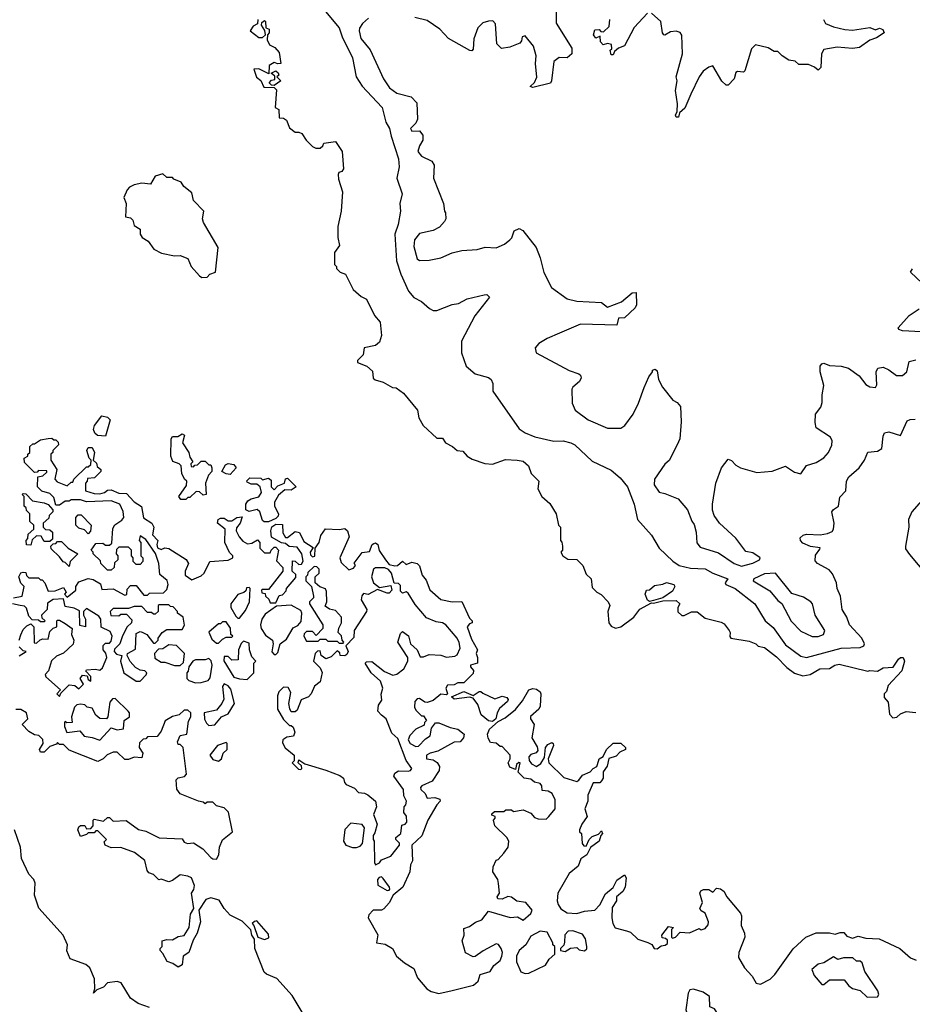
# Model space of a CAD drawing. Extents: x 2494106 to 2685573, y 758056 to 915185.
# Tile 245 of 256: x 2578137 to 2582797, y 856894 to 862034. Entities that reach past the tile are written whole.
import ezdxf

# ---------------------------------------------------------------- set-up
doc = ezdxf.new("R2010")
doc.units = 0

msp = doc.modelspace()

# ---------------------------------------------------------------- linework, layer by layer
at = {"layer": '0CON05XD'}
for points in [[(2579725, 862086.7), (2579805, 861992), (2579821.1, 861945), (2579874.4, 861835), (2579893.3, 861735), (2579925, 861687.5), (2579975, 861632.9), (2580028.9, 861575), (2580048.3, 861498.3), (2580068, 861465), (2580075.6, 861425), (2580115, 861307.5), (2580117.8, 861265), (2580106.1, 861206.1), (2580134.3, 861125), (2580122, 861075), (2580124.2, 861035), (2580112.5, 860965), (2580095.6, 860915), (2580104.2, 860775.8), (2580126.9, 860705), (2580167.2, 860617.2), (2580195, 860584), (2580235, 860563.3), (2580275.9, 860525.9), (2580296.1, 860516.1), (2580315, 860516.2), (2580395, 860546.2), (2580427.7, 860552.3), (2580473.8, 860576.2), (2580561.7, 860598.3), (2580575, 860598.8), (2580590, 860585), (2580512.7, 860487.3), (2580443.6, 860356.4)], [(2580937, 862083), (2580938, 862015), (2581018.8, 861885), (2581018.8, 861855), (2580995.8, 861834.2), (2580953.2, 861836.8), (2580925, 861816), (2580913.8, 861715), (2580907.7, 861702.3), (2580815, 861680), (2580802.5, 861685), (2580824.1, 861705.9), (2580835.9, 861734.1), (2580830, 861805), (2580833.1, 861845), (2580818.6, 861895), (2580775, 861950), (2580760, 861945), (2580757, 861923), (2580748.3, 861911.7), (2580695, 861890), (2580653, 861883), (2580628.3, 861908.3), (2580621.7, 862011.7), (2580607.5, 862027.5), (2580585, 862026.7), (2580555, 862016.7), (2580529.3, 861990.7), (2580507, 861933), (2580505, 861880), (2580498, 861872), (2580487.7, 861872.3), (2580376.2, 861936.2), (2580330.8, 861985), (2580265, 862028.8), (2580200, 862045)], [(2579380, 862035), (2579378.3, 862011.7), (2579355, 862000), (2579340, 861975), (2579385, 861940), (2579405, 861940), (2579420, 861955), (2579417.5, 861977.5), (2579400, 862005), (2579401.7, 862018.3), (2579415, 862030), (2579420, 862025), (2579421.7, 861991.7), (2579440, 861985), (2579440, 861965), (2579430, 861955), (2579428.3, 861928.3), (2579441.7, 861901.7), (2579469.3, 861889.3), (2579491.7, 861861.7), (2579500, 861805), (2579485, 861802.5), (2579465, 861810), (2579440, 861795), (2579438.3, 861751.7), (2579385, 861777.5), (2579360, 861775), (2579373, 861733), (2579396.4, 861716.4), (2579411.7, 861681.7), (2579465, 861680), (2579477, 861667), (2579470, 861575), (2579490, 861565), (2579491.7, 861521.7), (2579515, 861520), (2579529.3, 861509.3), (2579545, 861470), (2579575, 861447.5), (2579595, 861447.5), (2579609.3, 861439.3), (2579632.5, 861405), (2579665, 861372.5), (2579683, 861363), (2579705, 861362.5), (2579720, 861375), (2579725, 861390), (2579785, 861397.5), (2579820, 861345), (2579826.7, 861255), (2579819.3, 861240.7), (2579803.3, 861236.7), (2579800, 861225), (2579800.7, 861200.7), (2579822.5, 861135), (2579815.9, 861034.1), (2579797.5, 860955), (2579797, 860897), (2579806.7, 860855), (2579780.7, 860819.3), (2579780, 860755), (2579790, 860745), (2579790, 860735), (2579810, 860715), (2579837.5, 860705), (2579877.5, 860625), (2579919.3, 860589.3), (2579947.5, 860575), (2579989.3, 860489.3), (2580018.8, 860455), (2580026.2, 860385), (2580015, 860350), (2579995, 860332.5), (2579935, 860320), (2579930, 860285), (2579900, 860255), (2579900, 860245), (2579950, 860225), (2579978.3, 860198.3), (2579983, 860163), (2579993, 860153), (2580035, 860142.5), (2580083, 860113), (2580101.7, 860111.7), (2580140, 860085), (2580213.8, 859995), (2580220, 859955), (2580242.5, 859915), (2580315, 859850), (2580345, 859850), (2580360, 859825), (2580396.1, 859806.1), (2580420, 859785), (2580450.7, 859780.7), (2580472.5, 859755), (2580499.3, 859739.3)], [(2579958.7, 862041.3), (2579925.9, 862014.1), (2579910.5, 861989.5), (2579908.8, 861975), (2579917.5, 861935), (2579966.4, 861876.4), (2580035.8, 861725.8), (2580067.8, 861677.8), (2580105, 861649.4), (2580180.3, 861630.3), (2580209.7, 861599.7), (2580213.1, 861515), (2580205.7, 861494.3), (2580176.7, 861465), (2580185, 861452), (2580225, 861453.3), (2580241.7, 861431.7), (2580241.2, 861405), (2580224.2, 861375), (2580216, 861345), (2580235, 861321.2), (2580288.8, 861295), (2580301.2, 861275), (2580297.3, 861207.3), (2580348.8, 861075), (2580353.9, 861033.9), (2580360, 861025), (2580362.5, 860995), (2580355, 860980), (2580329.3, 860950.7), (2580296.2, 860933.8), (2580225, 860917.1), (2580198, 860885), (2580195, 860850), (2580211.2, 860785), (2580225, 860776.7), (2580275, 860778.8), (2580335, 860791.2), (2580395, 860816), (2580445, 860828.8), (2580525.9, 860834.1), (2580566.4, 860846.4), (2580625, 860843.3), (2580667.6, 860862.4), (2580696.2, 860885), (2580706.2, 860895), (2580718.3, 860931.7), (2580745, 860943.8), (2580764.2, 860934.2), (2580833.3, 860845), (2580855, 860790), (2580874.1, 860714.1), (2580913.3, 860635), (2580995, 860576.7), (2581045, 860564), (2581175, 860556.7), (2581205, 860533.3), (2581278.3, 860561.7), (2581335, 860607.5), (2581355, 860610), (2581357.5, 860545), (2581350.7, 860529.3), (2581295, 860477.5), (2581263.6, 860476.4), (2581255, 860440), (2581065, 860443.8), (2580955, 860396.7), (2580890.5, 860369.5), (2580847, 860343), (2580828.3, 860321.7), (2580832.5, 860295), (2581005, 860203.3), (2581055.9, 860185.9), (2581065, 860177.5), (2581068, 860165), (2581058.8, 860145), (2581025, 860116), (2581020, 860105), (2581021.7, 860031.7), (2581036.7, 859995), (2581104, 859945), (2581205, 859901.4), (2581275, 859902), (2581296.7, 859915), (2581338.8, 859975), (2581367.7, 860032.3), (2581396.4, 860113.6), (2581421.2, 860168.8), (2581440, 860195), (2581440, 860205), (2581455, 860210), (2581465, 860200), (2581472.5, 860155), (2581492.5, 860115), (2581547, 860047), (2581570, 860035), (2581587.5, 860015), (2581590, 859935), (2581582.5, 859845), (2581570, 859815), (2581527.5, 859732.5), (2581505, 859713.3), (2581451.2, 859635), (2581449.2, 859605), (2581475, 859566.7), (2581505, 859561.2), (2581575, 859532.5), (2581622.5, 859475), (2581646.7, 859416.7), (2581658, 859398), (2581668.6, 859358.6), (2581672.7, 859302.7), (2581690, 859280), (2581785, 859250.8), (2581867.5, 859195), (2581905, 859180.4), (2581965, 859196.4), (2582000, 859215), (2582003.3, 859225), (2581965, 859250), (2581928.3, 859258.3), (2581875, 859326.7), (2581790, 859405), (2581763.3, 859445), (2581753.9, 859473.9), (2581754, 859505), (2581771.2, 859615), (2581800, 859695), (2581835, 859740), (2581853, 859733), (2581875, 859707.5), (2581900, 859695), (2581985, 859670), (2582065, 859676.7), (2582135, 859703.3), (2582181.7, 859671.7), (2582215, 859663.3), (2582244.2, 859705.8), (2582295, 859721.9), (2582335, 859745.8), (2582360, 859775), (2582376.7, 859813.3), (2582378.6, 859835), (2582370, 859855), (2582295, 859903.3), (2582290.5, 859930.5)], [(2581415, 862067.5), (2581345, 861993.3), (2581295, 861897.5), (2581262.5, 861885), (2581241.7, 861868.3), (2581235, 861850), (2581225, 861850), (2581220, 861875), (2581227.5, 861882.5), (2581226.7, 861905), (2581205, 861910), (2581183, 861903), (2581168.3, 861918.3), (2581167.5, 861947.5), (2581145, 861937.5), (2581133.3, 861955), (2581140, 861980), (2581161.7, 861981.7), (2581171.7, 861971.7), (2581185, 861970), (2581215, 861997.5), (2581218.6, 862035)], [(2582332.5, 862035), (2582344.2, 862014.2), (2582385, 861996), (2582445, 861982), (2582485, 861978.8), (2582575, 861992.5), (2582605, 861980), (2582625, 861990), (2582643, 861983), (2582650, 861965), (2582610.7, 861939.3), (2582575, 861926.7), (2582521.7, 861888.3), (2582485, 861883.3), (2582405, 861890), (2582335, 861877.5), (2582323.3, 861855), (2582318.8, 861785), (2582305, 861770), (2582286.1, 861786.1), (2582255, 861800), (2582205, 861800), (2582185, 861817.5), (2582153, 861823), (2582117.5, 861845), (2582095, 861867.5), (2582075, 861867.5), (2582045, 861887.5), (2581978.3, 861901.7), (2581958.3, 861881.7), (2581923, 861767), (2581915, 861760), (2581885, 861762.5), (2581875, 861757.5), (2581867.5, 861725), (2581835, 861692.5), (2581825, 861692.5), (2581802.7, 861712.7), (2581755, 861792.5), (2581735, 861786.2), (2581705.5, 861764.5), (2581684.4, 861735), (2581641.6, 861645), (2581608.6, 861571.4), (2581581.7, 861548.3), (2581575.5, 861524.5), (2581563.8, 861525), (2581560, 861535), (2581570, 861555), (2581571.8, 861595), (2581560.6, 861665), (2581568.8, 861715), (2581563.8, 861735), (2581596.7, 861855), (2581593, 861953), (2581585, 861967.5), (2581565, 861973.3), (2581535, 861971.2), (2581505, 861952.5), (2581500, 861955), (2581493.3, 861965), (2581483.8, 862025), (2581435, 862067.5)], [(2579465, 861690), (2579451.7, 861691.7), (2579440, 861705), (2579451.7, 861718.3), (2579468.3, 861721.7), (2579468.3, 861738.3), (2579450, 861755), (2579475, 861767.5), (2579487, 861757), (2579490, 861745), (2579480, 861735), (2579500, 861715), (2579465, 861690)], [(2579088.3, 860688.3), (2579115, 860690), (2579130, 860705), (2579160, 860715), (2579173.3, 860845), (2579096.2, 860975), (2579091.2, 860995), (2579097.5, 861035), (2579045, 861090), (2579035, 861130), (2578993.6, 861163.6), (2578980, 861185), (2578941.7, 861201.7), (2578935, 861210), (2578905, 861210), (2578885, 861230), (2578843.6, 861216.4), (2578820, 861175), (2578775, 861180), (2578735, 861172.5), (2578710.7, 861159.3), (2578697.5, 861145), (2578680, 861105), (2578692.5, 861075), (2578690, 861005), (2578715, 861000), (2578726.7, 860986.7), (2578735, 860960), (2578765, 860940), (2578766.7, 860915), (2578776.1, 860896.1), (2578807, 860877), (2578836.7, 860836.7), (2578877.5, 860815), (2578945, 860801.2), (2578975, 860803.3), (2579015, 860786.7), (2579032.5, 860745), (2579075, 860697.5), (2579088.3, 860688.3)], [(2582848.3, 860658.3), (2582787.5, 860715), (2582797.5, 860732.5)], [(2582842.5, 860405), (2582745, 860408.8), (2582727, 860417), (2582723.8, 860425), (2582780.3, 860489.7), (2582833.3, 860525)], [(2580443.6, 860356.4), (2580443.8, 860295), (2580468, 860225), (2580515, 860185.7), (2580585, 860166.7), (2580597.5, 860155), (2580606.7, 860135), (2580606.2, 860095), (2580745, 859897.5), (2580775, 859877.1), (2580825.5, 859855.5), (2580925, 859832.9), (2580975, 859835.8), (2581015, 859825.8), (2581035, 859813.8), (2581125, 859730), (2581225, 859682.5), (2581272, 859642), (2581310.8, 859595), (2581345.6, 859505), (2581362.5, 859425), (2581435, 859343.8), (2581476, 859275), (2581547, 859207), (2581580, 859185), (2581639.1, 859170.9), (2581715, 859166.5), (2581755, 859144), (2581833.3, 859115), (2581820, 859095), (2581822.9, 859085), (2581871.4, 859065), (2581974.6, 858984.6), (2582029.2, 858895), (2582070.8, 858860.8), (2582135, 858771.2), (2582215, 858711.1), (2582245, 858703.6), (2582425, 858753.1), (2582525, 858756.9), (2582543.8, 858765), (2582548, 858775), (2582534.3, 858805), (2582469.4, 858875), (2582455.6, 858915), (2582431.4, 858955), (2582422.5, 859025), (2582405.5, 859065), (2582401.9, 859095), (2582381.1, 859141.1), (2582362.4, 859162.4), (2582302.5, 859195), (2582289.3, 859209.3), (2582291.4, 859238.6), (2582315, 859270), (2582316.2, 859276.2), (2582265, 859283.8), (2582225, 859301.2), (2582212.5, 859315), (2582211.7, 859328.3), (2582226.4, 859343.6), (2582245, 859348.8), (2582315.8, 859344.2), (2582355, 859350.8), (2582378.3, 859361.7), (2582386, 859375), (2582389.2, 859405), (2582377.5, 859465), (2582385, 859477.5), (2582412.5, 859495), (2582418.3, 859541.7), (2582450, 859575), (2582453.8, 859625), (2582465, 859647.5), (2582520, 859695), (2582546.7, 859735), (2582565, 859776.7), (2582615, 859781.2), (2582637.5, 859795), (2582645, 859860), (2582652.5, 859877.5), (2582675, 859882), (2582735, 859862.5), (2582770.5, 859939.5), (2582785, 859947.5), (2582811.7, 859948.3)], [(2582290.5, 859930.5), (2582292, 859975), (2582319.2, 860010.8), (2582325.6, 860035), (2582325.7, 860075), (2582335.5, 860125), (2582316, 860195), (2582316.7, 860225), (2582325, 860237.5), (2582335, 860240), (2582365, 860229.4), (2582425, 860224.5), (2582464.5, 860214.5), (2582520, 860175), (2582555, 860130), (2582575, 860118), (2582605, 860114), (2582612.3, 860127.7), (2582608, 860195), (2582617.5, 860215), (2582645, 860220), (2582675, 860206.2), (2582715, 860176.2), (2582745, 860176.2), (2582768, 860195), (2582780.5, 860249.5), (2582815, 860258.8)], [(2578585, 859860), (2578543, 859863), (2578530, 859875), (2578522.5, 859895), (2578527.5, 859915), (2578565, 859966.7), (2578595, 859958.8), (2578610, 859945), (2578585, 859860)], [(2578978.3, 859528.3), (2578967.5, 859545), (2579008.3, 859601.7), (2579010, 859625), (2578997.5, 859635), (2578983.8, 859665), (2578980, 859705), (2578970, 859715), (2578937, 859727), (2578926.7, 859755), (2578927.5, 859845), (2578935, 859857.5), (2578961.7, 859858.3), (2578985, 859872.5), (2578996.7, 859865), (2578987.5, 859825), (2579020, 859775), (2579025, 859750), (2579040, 859725), (2579030, 859715), (2579031.7, 859701.7), (2579045, 859700), (2579051.7, 859708.3), (2579065, 859710), (2579085, 859730), (2579105, 859730), (2579125, 859710), (2579135, 859710), (2579140, 859695), (2579140, 859675), (2579123, 859657), (2579107.5, 859615), (2579110, 859555), (2579095, 859552.5), (2579075, 859570), (2579058.3, 859571.7), (2579025, 859540), (2579015, 859540), (2579005, 859530), (2578978.3, 859528.3)], [(2578105, 859016.7), (2578150, 859025), (2578160, 859075), (2578143, 859093), (2578132.5, 859125), (2578143.6, 859146.4), (2578155, 859150), (2578168.3, 859148.3), (2578171.7, 859131.7), (2578185, 859120), (2578235, 859120), (2578245, 859110), (2578255, 859110), (2578267.5, 859095), (2578285, 859050), (2578321.7, 859051.7), (2578365, 859070), (2578380, 859045), (2578370, 859035), (2578385, 859020), (2578430, 859055), (2578430, 859075), (2578445, 859100), (2578495, 859117.5), (2578520.7, 859110.7), (2578558.3, 859088.3), (2578565, 859060), (2578625, 859062.5), (2578685, 859030), (2578697, 859033), (2578698.3, 859061.7), (2578715, 859080), (2578745, 859080), (2578785, 859030), (2578805, 859030), (2578815, 859040), (2578888.3, 859041.7), (2578905, 859060), (2578912.5, 859085), (2578906.4, 859106.4), (2578868.3, 859138.3), (2578863.3, 859195), (2578846.7, 859246.7), (2578795, 859320), (2578765, 859340), (2578760, 859315), (2578770, 859305), (2578770, 859235), (2578780, 859225), (2578780, 859205), (2578765, 859190), (2578745, 859190), (2578730, 859205), (2578730, 859225), (2578720, 859235), (2578720, 859265), (2578705, 859280), (2578655, 859280), (2578641.7, 859268.3), (2578640, 859245), (2578650, 859235), (2578650, 859215), (2578631.7, 859198.3), (2578630, 859175), (2578615, 859160), (2578595, 859160), (2578560, 859195), (2578558.3, 859208.3), (2578520, 859245), (2578520, 859255), (2578510, 859265), (2578535, 859300), (2578571.7, 859301.7), (2578585, 859290), (2578605, 859290), (2578618.3, 859301.7), (2578623, 859377), (2578633.6, 859396.4), (2578669.3, 859420.7), (2578680, 859435), (2578677, 859467), (2578660, 859505), (2578615, 859522.5), (2578485, 859517.5), (2578455, 859527.5), (2578405, 859527.5), (2578395, 859520), (2578375, 859520), (2578345, 859500), (2578325, 859500), (2578315, 859540), (2578295, 859560), (2578253, 859573), (2578230, 859595), (2578231.7, 859648.3), (2578257, 859653), (2578278.3, 859671.7), (2578278.3, 859678.3), (2578235, 859680), (2578228.3, 859671.7), (2578215, 859670), (2578161.7, 859721.7), (2578160, 859745), (2578180, 859755), (2578180, 859765), (2578190, 859775), (2578190, 859805), (2578205, 859820), (2578215, 859820), (2578245, 859840), (2578285, 859847.5), (2578305, 859850), (2578315, 859840), (2578325, 859840), (2578338.3, 859828.3), (2578340, 859815), (2578310, 859785), (2578310, 859775), (2578300, 859765), (2578300, 859735), (2578330, 859685), (2578320, 859635), (2578331.7, 859621.7), (2578385, 859600), (2578405, 859620), (2578415, 859620), (2578420, 859635), (2578485, 859700), (2578495, 859700), (2578508.3, 859711.7), (2578510, 859735), (2578500, 859745), (2578487.5, 859785), (2578495, 859800), (2578515, 859800), (2578527.5, 859775), (2578520, 859735), (2578538.3, 859718.3), (2578541.7, 859701.7), (2578560, 859685), (2578560, 859675), (2578528.3, 859641.7), (2578491.7, 859638.3), (2578490, 859625), (2578480, 859615), (2578480, 859575), (2578525, 859560), (2578555, 859558.8), (2578580, 859565), (2578595, 859577.5), (2578615, 859580), (2578655, 859562.5), (2578695, 859560), (2578735, 859517.5), (2578773, 859493), (2578783.9, 859433.9), (2578827.5, 859405), (2578837.5, 859385), (2578830, 859345), (2578857.5, 859315), (2578852.5, 859295), (2578857, 859277), (2578875, 859267.5), (2578895, 859277.5), (2578915, 859273.8), (2579006.4, 859216.4), (2579017.5, 859195), (2579000, 859155), (2579000, 859135), (2579035, 859110), (2579085, 859130), (2579100, 859145), (2579130, 859205), (2579225, 859212.5), (2579250, 859225), (2579250, 859235), (2579233, 859253), (2579207.5, 859305), (2579210, 859375), (2579170, 859405), (2579172.5, 859425), (2579185, 859432.5), (2579205, 859432.5), (2579225, 859417.5), (2579245, 859417.5), (2579270, 859435), (2579298.3, 859438.3), (2579287.5, 859405), (2579268.3, 859381.7), (2579267.5, 859365), (2579283.3, 859335), (2579302.3, 859312.3), (2579327, 859297), (2579348.8, 859301.2), (2579378.3, 859318.3), (2579390, 859305), (2579390, 859275), (2579415, 859250), (2579445, 859250), (2579450, 859265), (2579465, 859280), (2579475, 859280), (2579487.5, 859265), (2579478.3, 859208.3), (2579510, 859175), (2579510, 859155), (2579435, 859060), (2579405, 859060), (2579400, 859055), (2579401.7, 859041.7), (2579418.3, 859038.3), (2579420, 859025), (2579438.3, 859008.3), (2579445, 858990), (2579475, 858990), (2579491.7, 859028.3), (2579508.3, 859031.7), (2579528.3, 859051.7), (2579530, 859065), (2579578.3, 859121.7), (2579578.3, 859138.3), (2579560, 859155), (2579561.7, 859208.3), (2579575, 859207.5), (2579595, 859190), (2579608.3, 859191.7), (2579617, 859207), (2579610, 859245), (2579585, 859280), (2579543, 859283), (2579525, 859300), (2579503, 859303), (2579451.7, 859331.7), (2579447.5, 859365), (2579453, 859387), (2579475, 859400), (2579508.3, 859398.3), (2579510, 859355), (2579525, 859330), (2579535, 859330), (2579575, 859362.5), (2579597.7, 859357.7), (2579620.7, 859310.7), (2579668.3, 859278.3), (2579653.3, 859255), (2579655, 859240), (2579665, 859230), (2579677, 859233), (2579680, 859275), (2579700, 859305), (2579709.3, 859340.7), (2579733.3, 859376.7), (2579805, 859372.5), (2579835, 859377.5), (2579847.5, 859365), (2579856.7, 859335), (2579807.5, 859225), (2579815, 859200), (2579855, 859162.5), (2579880, 859170), (2579890, 859185), (2579883, 859197), (2579925, 859253.3), (2579963, 859257), (2579976.4, 859293.6), (2579985, 859300), (2579995, 859302.5), (2580007.5, 859295), (2580013, 859263), (2580047.5, 859215), (2580065, 859190), (2580095, 859182.5), (2580110, 859185), (2580135, 859206.7), (2580155, 859190), (2580185, 859202.5), (2580212.5, 859195), (2580223.6, 859183.6), (2580238.8, 859135), (2580258.3, 859108.3), (2580278.3, 859058.3), (2580335, 859006.7), (2580395, 858995.8), (2580445, 858997.5), (2580485, 858910), (2580500, 858895), (2580500, 858885), (2580485, 858880), (2580472.5, 858865), (2580495, 858800), (2580527.5, 858745), (2580520, 858725), (2580527.5, 858705), (2580527.5, 858675), (2580490, 858665), (2580490, 858655), (2580506.4, 858636.4), (2580505, 858620), (2580455, 858572.5), (2580425, 858572.5), (2580405, 858562.5), (2580370.7, 858559.3), (2580362.5, 858545), (2580370, 858515), (2580365, 858510), (2580335, 858513.3), (2580295, 858480), (2580265, 858470), (2580251.2, 858471.2), (2580225, 858490), (2580211.2, 858488.8), (2580200, 858475), (2580197.5, 858445), (2580205, 858430), (2580235, 858400), (2580245, 858400), (2580260, 858375), (2580250, 858365), (2580248.3, 858351.7), (2580205, 858330), (2580173.4, 858296.6), (2580164.2, 858275), (2580175, 858256), (2580205, 858240), (2580219.3, 858240.7), (2580255, 858280), (2580280, 858295), (2580287.5, 858335), (2580307, 858363), (2580325, 858363.3), (2580385, 858338.8), (2580425, 858330), (2580457.5, 858305), (2580453.3, 858285), (2580436.1, 858263.9), (2580405, 858262.5), (2580320, 858215), (2580280, 858205), (2580260, 858195), (2580260, 858175), (2580295, 858170), (2580315.7, 858155.7), (2580328, 858135), (2580326.7, 858115), (2580290.9, 858059.1), (2580236.7, 858035), (2580230, 858025), (2580232, 858015), (2580253.3, 857995), (2580265, 857970), (2580305, 857973.3), (2580330, 857965), (2580332.5, 857955), (2580313.9, 857936.1), (2580268, 857855), (2580236.7, 857773.3), (2580184.2, 857725), (2580186.8, 857643.2), (2580178, 857622), (2580174.2, 857585), (2580137.1, 857505), (2580087, 857463), (2580065, 857423.3), (2580037.4, 857392.6), (2580025, 857385.7), (2579982.5, 857385), (2579959.3, 857360.7), (2579956.2, 857345), (2580007.3, 857257.3), (2580000, 857215), (2580045, 857208), (2580083.8, 857185), (2580103.8, 857145), (2580145, 857110), (2580195, 857081.2), (2580212.9, 857032.9), (2580263.3, 856975), (2580285, 856961.2), (2580325, 856951.2), (2580393.9, 856966.1), (2580505.7, 856994.3), (2580530, 857015), (2580540.7, 857049.3), (2580592.5, 857065), (2580613, 857097), (2580645, 857123.3), (2580653.3, 857145), (2580656.7, 857165), (2580650, 857185), (2580636.4, 857206.4), (2580625, 857210), (2580556.4, 857173.6), (2580515, 857143.3), (2580505, 857142.5), (2580465, 857162.5), (2580447.5, 857225), (2580457.5, 857255), (2580455, 857290), (2580485, 857300), (2580516.4, 857323.6), (2580550, 857335), (2580585, 857380), (2580697, 857347), (2580735, 857350), (2580765, 857332.5), (2580805, 857367.5), (2580812.5, 857385), (2580780, 857425), (2580732.3, 857432.3), (2580705, 857453.3), (2580685, 857456.7), (2580656.4, 857443.6), (2580632.5, 857445), (2580630, 857455), (2580642.5, 857475), (2580636.7, 857525), (2580632.5, 857545), (2580607.5, 857585), (2580608.3, 857611.7), (2580623.6, 857646.4), (2580635, 857650), (2580665, 857682.5), (2580686.7, 857715), (2580691.2, 857745), (2580680, 857765), (2580617.5, 857825), (2580610, 857855), (2580620, 857865), (2580620, 857875), (2580601.7, 857881.7), (2580601.7, 857888.3), (2580615, 857900), (2580665, 857900), (2580675, 857910), (2580705, 857910), (2580715, 857900), (2580765, 857910), (2580805, 857892.5), (2580825, 857870), (2580843, 857863), (2580885, 857860), (2580900, 857875)], [(2580499.3, 859739.3), (2580565, 859717.5), (2580605, 859714), (2580672.3, 859737.7), (2580733.9, 859733.9), (2580765, 859728.8), (2580793.3, 859705), (2580807.5, 859665), (2580847.5, 859625), (2580842.5, 859585), (2580862.5, 859545), (2580905, 859507.5), (2580937.5, 859455), (2580950, 859395), (2580960, 859385), (2580960, 859315), (2580967, 859307), (2580970, 859285), (2580970, 859265), (2580962.5, 859255), (2580972.5, 859235), (2580998.3, 859218.3), (2581046.4, 859216.4), (2581077.5, 859185), (2581095, 859140), (2581120, 859115), (2581125, 859070), (2581150, 859045), (2581173, 859033), (2581210, 858995), (2581217.5, 858975), (2581207.5, 858945), (2581213.3, 858885), (2581225, 858867.5), (2581247, 858857), (2581276.1, 858863.9), (2581342.5, 858915), (2581375, 858957.5), (2581435, 858990), (2581445, 858987.5), (2581495, 859000), (2581565, 859001.2), (2581582.5, 858985), (2581572.5, 858965), (2581573, 858943), (2581593, 858923), (2581606.4, 858923.6), (2581645, 858942.5), (2581673, 858943), (2581715, 858910), (2581799.5, 858889.5), (2581815, 858880), (2581841.2, 858845), (2581846.2, 858835), (2581843.6, 858813.6), (2581850, 858805), (2581945, 858790), (2581980, 858775), (2581993, 858763), (2582025, 858756), (2582087.8, 858707.8), (2582142.6, 858652.6), (2582182.3, 858622.3), (2582225, 858608.1), (2582264.6, 858615.4), (2582315, 858645.6), (2582365, 858646.2), (2582393.3, 858665), (2582415, 858670), (2582565, 858632.5), (2582575, 858636.7), (2582615, 858632.5), (2582645, 858650), (2582696.4, 858653.6), (2582725, 858695.8), (2582735, 858704), (2582750, 858705), (2582756.7, 858685), (2582741.9, 858635), (2582671.2, 858558.8), (2582662.5, 858527.5), (2582650, 858515), (2582650, 858495), (2582671.7, 858471.7), (2582678.3, 858408.3), (2582695, 858390), (2582717, 858393), (2582735, 858410), (2582765, 858422.5), (2582815, 858417.5)], [(2579235, 859660), (2579215, 859662.5), (2579192.5, 859675), (2579210.7, 859709.3), (2579225, 859717.5), (2579255, 859712.5), (2579267.5, 859695), (2579235, 859660)], [(2579435, 859412.5), (2579413, 859413), (2579405, 859420), (2579390, 859465), (2579377.5, 859477.5), (2579335, 859466.7), (2579317.5, 859475), (2579316.7, 859505), (2579328.3, 859521.7), (2579345, 859533.3), (2579385, 859542.5), (2579400, 859565), (2579392.5, 859595), (2579375, 859610), (2579345, 859610), (2579325, 859620), (2579323, 859627), (2579338.3, 859641.7), (2579395, 859640), (2579405, 859632.5), (2579435, 859640), (2579450, 859630), (2579450, 859595), (2579465, 859580), (2579485, 859600), (2579520, 859615), (2579523.8, 859636.2), (2579535, 859640), (2579580, 859595), (2579555, 859577.5), (2579521.2, 859578.8), (2579488.8, 859551.2), (2579467.5, 859515), (2579466.7, 859495), (2579487.5, 859455), (2579487, 859443), (2579475, 859430), (2579435, 859412.5)], [(2582897.8, 859582.2), (2582794, 859465), (2582776.7, 859425), (2582778.8, 859385), (2582761.2, 859285), (2582762.3, 859272.3), (2582782.3, 859242.3), (2582872.5, 859135)], [(2578195, 859290), (2578171.7, 859291.7), (2578170, 859315), (2578180, 859325), (2578181.7, 859348.3), (2578210, 859375), (2578210, 859395), (2578190, 859415), (2578190, 859455), (2578171.7, 859471.7), (2578170, 859485), (2578160, 859495), (2578160, 859545), (2578150, 859555), (2578155, 859560), (2578168.3, 859558.3), (2578203, 859523), (2578265, 859512.5), (2578285, 859502.5), (2578310, 859475), (2578310, 859465), (2578290, 859445), (2578288.3, 859431.7), (2578260, 859405), (2578260, 859385), (2578271.7, 859371.7), (2578295, 859370), (2578308.3, 859358.3), (2578308.3, 859321.7), (2578295, 859310), (2578265, 859310), (2578248.3, 859338.3), (2578225, 859340), (2578201.7, 859318.3), (2578195, 859290)], [(2578495, 859350), (2578475, 859370), (2578445, 859380), (2578430, 859395), (2578430, 859435), (2578441.7, 859448.3), (2578458.3, 859448.3), (2578510, 859395), (2578507, 859363), (2578495, 859350)], [(2578395, 859180), (2578375, 859200), (2578363.6, 859203.6), (2578345, 859230), (2578301.7, 859271.7), (2578300, 859285), (2578311.7, 859298.3), (2578325, 859300), (2578335, 859310), (2578355, 859310), (2578390, 859275), (2578440, 859245), (2578400, 859205), (2578395, 859180)], [(2579995, 857622.5), (2580015, 857632.5), (2580025, 857647.5), (2580075, 857667.5), (2580120, 857725), (2580120, 857735), (2580100, 857755), (2580100, 857765), (2580127.5, 857785), (2580131.7, 857828.3), (2580150, 857835), (2580157.5, 857845), (2580157, 857877), (2580142.5, 857895), (2580143.3, 857925), (2580152.5, 857935), (2580156.7, 857955), (2580143, 857983), (2580140, 858015), (2580090, 858085), (2580095, 858100), (2580115, 858112.5), (2580165, 858111.2), (2580177.5, 858115), (2580183.3, 858125), (2580155, 858167.5), (2580110.7, 858280.7), (2580079.3, 858309.3), (2580050, 858385), (2580025, 858402.5), (2580006.7, 858425), (2580010, 858455), (2580027.5, 858482.5), (2580023.6, 858513.6), (2580033.3, 858545), (2580020.5, 858580.5), (2579971.2, 858625), (2579940, 858675), (2579948.3, 858681.7), (2579975, 858683.3), (2580041.7, 858631.7), (2580085, 858612.5), (2580105, 858617.5), (2580142.5, 858645), (2580162.5, 858685), (2580162.5, 858705), (2580111.2, 858785), (2580125, 858830), (2580135, 858840), (2580167.3, 858817.3), (2580177.5, 858775), (2580212.5, 858745), (2580228.3, 858708.3), (2580245, 858707.5), (2580275, 858720), (2580335, 858716.2), (2580365, 858706.7), (2580409.2, 858710.8), (2580421.2, 858718.8), (2580437, 858753), (2580431.9, 858781.9), (2580420, 858805), (2580361.2, 858875), (2580345, 858885.8), (2580311.2, 858891.2), (2580261.2, 858911.2), (2580201.2, 858981.2), (2580165, 859040), (2580155, 859047.5), (2580135, 859040), (2580125, 859050), (2580125, 859080), (2580115, 859090), (2580091.7, 859091.7), (2580077.5, 859145), (2580063, 859163), (2580043, 859173), (2579995, 859172.5), (2579983.3, 859165), (2579973.8, 859125), (2579983.9, 859093.9), (2580015, 859070), (2580075, 859080), (2580080, 859055), (2580065, 859040), (2580055, 859040), (2580005, 859060), (2579957, 859033), (2579931.7, 859038.3), (2579923, 859027), (2579920, 859005), (2579950, 858955), (2579947.5, 858945), (2579883.3, 858845), (2579880.7, 858809.3), (2579840, 858765), (2579852.5, 858735), (2579845, 858720), (2579835, 858712.5), (2579810, 858715), (2579808.3, 858728.3), (2579795, 858740), (2579763, 858707), (2579735, 858697.5), (2579710, 858715), (2579705, 858740), (2579691.7, 858738.3), (2579680, 858725), (2579670, 858685), (2579705, 858650), (2579716.4, 858626.4), (2579705, 858577.5), (2579676.7, 858555), (2579659.2, 858515), (2579645, 858498.8), (2579607, 858483), (2579585, 858430), (2579575, 858420), (2579555, 858420), (2579547, 858437), (2579542.5, 858465), (2579551.7, 858521.7), (2579538.3, 858548.3), (2579515, 858550), (2579490, 858525), (2579482.5, 858505), (2579482.5, 858435), (2579515, 858380), (2579545, 858350), (2579555, 858350), (2579565, 858340), (2579573.3, 858315), (2579565.8, 858294.2), (2579531.2, 858288.8), (2579510, 858275), (2579508.3, 858258.3), (2579523.6, 858233.6), (2579570, 858195), (2579570, 858165), (2579560, 858155), (2579591.7, 858121.7), (2579605, 858120), (2579610, 858125), (2579608.3, 858138.3), (2579590, 858155), (2579595, 858170), (2579625, 858150), (2579735, 858117.1), (2579807.7, 858087.7), (2579827.5, 858075), (2579832.5, 858052.5), (2579841.7, 858041.7), (2579885, 858022.5), (2579905, 858000), (2579936.4, 857996.4), (2579955, 857987.5), (2579993.8, 857953.8), (2580000, 857925), (2579984, 857885), (2580002.5, 857835), (2579991.7, 857788.3), (2579982.5, 857775), (2579982.5, 857755), (2579987.5, 857745), (2579990, 857635), (2579995, 857622.5)], [(2579825, 858780), (2579830, 858785), (2579820, 858795), (2579817, 858817), (2579800, 858835), (2579803, 858857), (2579817.5, 858885), (2579817.5, 858915), (2579785, 858950), (2579755, 858957.5), (2579731.7, 858971.7), (2579740, 858995), (2579739.3, 859049.3), (2579733, 859063), (2579703, 859073), (2579680, 859095), (2579680, 859125), (2579700, 859145), (2579700, 859165), (2579688.3, 859178.3), (2579675, 859180), (2579641.7, 859148.3), (2579640, 859135), (2579630, 859125), (2579630, 859105), (2579660, 859075), (2579670, 859025), (2579670, 859015), (2579650, 858995), (2579650, 858985), (2579720, 858875), (2579720, 858855), (2579685, 858820), (2579665, 858840), (2579635, 858840), (2579621.7, 858828.3), (2579620, 858815), (2579635, 858790), (2579695, 858790), (2579705, 858800), (2579735, 858800), (2579745, 858790), (2579795, 858790), (2579805, 858780), (2579825, 858780)], [(2582305, 858814), (2582333.3, 858825), (2582340, 858845), (2582290, 858925), (2582276.7, 858985), (2582267.5, 858995), (2582229.5, 859019.5), (2582167.7, 859037.7), (2582083.3, 859145), (2582025, 859141.8), (2581970, 859115), (2581966.7, 859105), (2582053, 859053), (2582095, 859001.2), (2582115.7, 858985.7), (2582164.6, 858894.6), (2582215, 858841.2), (2582274.3, 858814.3), (2582305, 858814)], [(2579285, 858910), (2579315, 858950), (2579337.5, 858995), (2579340, 859065), (2579335, 859070), (2579321.7, 859068.3), (2579318.3, 859051.7), (2579307, 859043), (2579275, 859032.5), (2579240, 858985), (2579240, 858965), (2579265, 858920), (2579275, 858910), (2579285, 858910)], [(2581425, 858997.5), (2581413.8, 859003.8), (2581402.5, 859035), (2581410, 859055), (2581425, 859057.5), (2581450.5, 859079.5), (2581495, 859086.7), (2581514.1, 859095.9), (2581552.5, 859085), (2581556.7, 859075), (2581545, 859051.2), (2581495, 859016.7), (2581445, 859002.5), (2581425, 858997.5)], [(2578134, 858795), (2578142.5, 858822.5), (2578155, 858850), (2578175, 858870), (2578195, 858880), (2578210, 858865), (2578211.7, 858781.7), (2578225, 858780), (2578243, 858797), (2578258.3, 858801.7), (2578285, 858800), (2578295, 858840), (2578311.7, 858858.3), (2578330, 858865), (2578330, 858895), (2578335, 858900), (2578345, 858900), (2578375, 858882.5), (2578410, 858855), (2578407.5, 858825), (2578418.8, 858795), (2578416.1, 858773.9), (2578365, 858726.7), (2578329.3, 858710.7), (2578303.6, 858686.4), (2578286.7, 858635), (2578270, 858615), (2578273.6, 858603.6), (2578350, 858535), (2578330, 858515), (2578345, 858500), (2578351.7, 858518.3), (2578395, 858562.5), (2578425, 858557.5), (2578445, 858540), (2578470, 858565), (2578453.3, 858595), (2578465, 858612.5), (2578488.3, 858608.3), (2578495, 858590), (2578508.3, 858581.7), (2578507.5, 858605), (2578483, 858633), (2578485, 858640), (2578532.7, 858642.7), (2578555, 858637.5), (2578569.3, 858650.7), (2578592.5, 858705), (2578587, 858727), (2578573.3, 858745), (2578573, 858767), (2578585, 858780), (2578605, 858780), (2578615, 858790), (2578620, 858815), (2578609.3, 858839.3), (2578563, 858863), (2578560, 858905), (2578550, 858920), (2578485, 858960), (2578470, 858945), (2578470, 858925), (2578480, 858905), (2578480, 858865), (2578451.7, 858871.7), (2578448.3, 858948.3), (2578421.7, 858961.7), (2578375, 858970), (2578365, 859010), (2578312.5, 859007.5), (2578281.7, 858988.3), (2578280, 858955), (2578250, 858925), (2578251.7, 858911.7), (2578270, 858895), (2578265, 858890), (2578245, 858890), (2578235, 858900), (2578201.7, 858901.7), (2578185, 858920), (2578172.5, 858962.5), (2578161.7, 858971.7), (2578140, 858975)], [(2578140, 858975), (2578100, 858985)], [(2578765, 858580), (2578796.4, 858613.6), (2578800, 858625), (2578790, 858635), (2578765, 858637.5), (2578742.3, 858652.3), (2578714, 858684), (2578697.5, 858715), (2578700, 858725), (2578741.7, 858748.3), (2578745, 858830), (2578765, 858840), (2578777, 858837), (2578800, 858825), (2578835, 858780), (2578845, 858780), (2578860, 858795), (2578860, 858805), (2578880, 858835), (2578905, 858850), (2578985, 858850), (2578997, 858873), (2578990, 858915), (2578960, 858935), (2578960, 858945), (2578938.3, 858968.3), (2578925, 858970), (2578915, 858980), (2578865, 858980), (2578860, 858975), (2578860, 858945), (2578845, 858930), (2578835, 858930), (2578825, 858940), (2578805, 858940), (2578775, 858970), (2578735, 858970), (2578705, 858960), (2578625, 858960), (2578610, 858945), (2578613, 858923), (2578655, 858922.5), (2578665, 858930), (2578695, 858930), (2578721.7, 858901.7), (2578720, 858885), (2578697.5, 858865), (2578673, 858817), (2578660, 858775), (2578631.7, 858748.3), (2578630, 858735), (2578641.7, 858721.7), (2578670, 858715), (2578662.5, 858685), (2578680, 858625), (2578745, 858580), (2578765, 858580)], [(2579475, 858720), (2579485, 858730), (2579497.5, 858775), (2579530.5, 858799.5), (2579565, 858860), (2579588.3, 858871.7), (2579607, 858893), (2579610, 858935), (2579605, 858950), (2579555, 858977.5), (2579478.3, 858971.7), (2579418.6, 858931.4), (2579401.2, 858905), (2579393.3, 858875), (2579396.7, 858855), (2579420.7, 858820.7), (2579456.7, 858795), (2579460, 858775), (2579453.6, 858733.6), (2579465, 858720), (2579475, 858720)], [(2579175, 858780), (2579195, 858800), (2579215, 858810), (2579245, 858810), (2579250, 858815), (2579240, 858825), (2579237, 858857), (2579215, 858890), (2579195, 858890), (2579185, 858880), (2579175, 858880), (2579123.6, 858836.4), (2579140.7, 858800.7), (2579165, 858780), (2579175, 858780)], [(2578135, 858712.5), (2578170, 858735), (2578155, 858740), (2578135, 858760)], [(2578975, 858662.5), (2578992.5, 858677.5), (2578997.5, 858725), (2578955, 858767.5), (2578915, 858770), (2578885, 858750), (2578861.7, 858748.3), (2578840, 858725), (2578841.7, 858701.7), (2578875, 858680), (2578895, 858680), (2578945, 858662.5), (2578975, 858662.5)], [(2579325, 858590), (2579360, 858625), (2579360, 858675), (2579370, 858685), (2579348.3, 858708.3), (2579336.7, 858745), (2579335, 858780), (2579305, 858790), (2579293, 858777), (2579280, 858745), (2579278.3, 858691.7), (2579245, 858690), (2579225, 858710), (2579205, 858710), (2579203, 858687), (2579255, 858602.5), (2579285, 858592.5), (2579325, 858590)], [(2579055, 858572.5), (2579085, 858573.3), (2579120, 858585), (2579131.7, 858598.3), (2579142.5, 858665), (2579137, 858687), (2579125, 858700), (2579105, 858692.5), (2579055, 858692.5), (2579040, 858685), (2579020, 858655), (2579017, 858633), (2579010, 858625), (2579010, 858595), (2579020, 858585), (2579055, 858572.5)], [(2579125, 858350), (2579155, 858352.5), (2579190, 858395), (2579225, 858410), (2579257.5, 858465), (2579239.7, 858539.7), (2579225, 858556.7), (2579205, 858567.5), (2579196.4, 858553.6), (2579203, 858487), (2579192.5, 858465), (2579165, 858430), (2579100, 858415), (2579102.5, 858382.5), (2579111.7, 858361.7), (2579125, 858350)], [(2580900, 857875), (2580932.5, 857915), (2580931.7, 857961.7), (2580917.5, 857995), (2580896.4, 858006.4), (2580865, 858010), (2580862.5, 858035), (2580855, 858047.5), (2580825, 858053.3), (2580805, 858070), (2580770, 858075), (2580740, 858105), (2580750, 858155), (2580743, 858157), (2580730, 858145), (2580725, 858120), (2580695, 858132.5), (2580687.5, 858155), (2580696.7, 858175), (2580696.7, 858195), (2580655, 858240), (2580645, 858240), (2580625, 858257.5), (2580595, 858260), (2580582.7, 858282.7), (2580579.2, 858305), (2580590.3, 858329.7), (2580635, 858370), (2580670.7, 858389.3), (2580725, 858433.3), (2580762.1, 858477.9), (2580795, 858535.8), (2580815, 858543.1), (2580835, 858539.5), (2580854.3, 858525), (2580856.9, 858515), (2580855, 858450), (2580846.7, 858435), (2580804.2, 858395.8), (2580803.3, 858385), (2580822.5, 858355), (2580810, 858285), (2580837.9, 858237.9), (2580841.7, 858218.3), (2580832.9, 858207.1), (2580805, 858198.6), (2580794.2, 858185), (2580797, 858167), (2580809.4, 858149.4), (2580835, 858136), (2580858.3, 858151.7), (2580877, 858183), (2580882.5, 858235), (2580895, 858250), (2580915, 858260), (2580922.5, 858255), (2580923.3, 858245), (2580896.7, 858175), (2580900, 858155), (2580978.3, 858078.3), (2581045, 858057.5), (2581056.4, 858063.6), (2581075, 858090), (2581115, 858107.5), (2581130, 858125), (2581150, 858135), (2581153.6, 858146.4), (2581162.5, 858175), (2581182.5, 858187.5), (2581200, 858225), (2581235, 858257.5), (2581275, 858257.5), (2581300, 858235), (2581300, 858225), (2581269.3, 858210.7), (2581250.7, 858189.3), (2581213.3, 858176.7), (2581203.6, 858136.4), (2581183, 858107), (2581182.5, 858075), (2581175, 858060), (2581165, 858050), (2581130.7, 858049.3), (2581102.5, 857985), (2581102.5, 857955), (2581086.7, 857915), (2581100, 857875), (2581072.5, 857835), (2581060, 857805), (2581060, 857795), (2581070, 857785), (2581073, 857733), (2581081.7, 857721.7), (2581095, 857720), (2581110, 857755), (2581125, 857770), (2581158.3, 857781.7), (2581175, 857800), (2581180, 857785), (2581170, 857775), (2581162.5, 857745), (2581117, 857713), (2581097.5, 857675), (2581066.7, 857653.3), (2581053.3, 857615), (2581005, 857577.5), (2580946.7, 857475), (2580943.6, 857433.6), (2580947.5, 857415), (2580962.3, 857392.3), (2580995, 857372), (2581045, 857368), (2581085, 857380), (2581140, 857385), (2581165, 857412.5), (2581195, 857470), (2581236.1, 857503.9), (2581255, 857542.5), (2581295, 857570), (2581302.5, 857555), (2581297.5, 857505), (2581286.4, 857483.6), (2581252.5, 857455), (2581252.5, 857435), (2581230.7, 857399.3), (2581228.8, 857345), (2581233.3, 857315), (2581245, 857292.5), (2581305, 857277.5), (2581325, 857270), (2581363.9, 857233.9), (2581417, 857217), (2581436.4, 857206.4), (2581450, 857185), (2581465, 857183.3), (2581485, 857200), (2581507, 857203), (2581518.3, 857211.7), (2581518.3, 857228.3), (2581508.3, 857238.3), (2581491.7, 857241.7), (2581490, 857255), (2581525, 857300), (2581550, 857295), (2581540, 857285), (2581540, 857245), (2581545, 857240), (2581560, 857245), (2581585, 857270), (2581633, 857267), (2581685, 857290), (2581695, 857282.5), (2581715, 857290), (2581731.7, 857308.3), (2581732.5, 857325), (2581715, 857370), (2581695, 857382.5), (2581687.5, 857395), (2581702.5, 857425), (2581687.5, 857475), (2581693.6, 857486.4), (2581707, 857493), (2581735, 857492.5), (2581755, 857480), (2581775, 857500), (2581795, 857497.5), (2581815, 857482.5), (2581826.4, 857456.4), (2581900.5, 857370.5), (2581906.1, 857356.1), (2581903.3, 857305), (2581921.2, 857265), (2581922.5, 857245), (2581891.4, 857165), (2581889.2, 857139.2), (2581921.2, 857085), (2581961.7, 857041.7), (2581982.5, 857005), (2582005, 857000), (2582054.1, 857025.9), (2582079.7, 857050.3), (2582175, 857183.3), (2582240.8, 857245), (2582295, 857267.1), (2582365, 857268), (2582395, 857260), (2582421.2, 857268.8), (2582439.5, 857269.5), (2582455, 857250), (2582485, 857240), (2582515, 857250), (2582555, 857240), (2582623.3, 857235), (2582731.2, 857185), (2582787.1, 857137.1), (2582816.7, 857125)], [(2578555, 858272.5), (2578615, 858337.5), (2578645, 858327.5), (2578678.3, 858331.7), (2578682.5, 858375), (2578710, 858395), (2578710, 858415), (2578702.5, 858425), (2578635, 858490), (2578621.7, 858488.3), (2578608.3, 858471.7), (2578597.5, 858395), (2578590, 858385), (2578555, 858386.7), (2578535, 858402.5), (2578515, 858440), (2578490, 858445), (2578477, 858457), (2578455, 858460), (2578435, 858457.5), (2578422.5, 858445), (2578406.7, 858395), (2578410, 858365), (2578382.5, 858362.5), (2578375, 858370), (2578370, 858365), (2578370, 858345), (2578383, 858313), (2578451.7, 858321.7), (2578473, 858293), (2578515, 858287.5), (2578555, 858272.5)], [(2580605, 858370), (2580585, 858373.8), (2580546.7, 858405), (2580529.5, 858459.5), (2580505, 858492.5), (2580485, 858497.5), (2580405, 858487.5), (2580391.7, 858498.3), (2580455, 858527.5), (2580505, 858506.7), (2580535, 858527.5), (2580545, 858527.5), (2580555, 858517.5), (2580618.3, 858488.3), (2580655, 858502.5), (2580680, 858495), (2580686.7, 858485), (2580683.3, 858475), (2580641.7, 858438.3), (2580628.8, 858415), (2580622.5, 858385), (2580605, 858370)], [(2579683.3, 856735), (2579560, 856940), (2579479.1, 857029.1), (2579425, 857051.2), (2579412.5, 857062.5), (2579364.4, 857185), (2579363.3, 857233.3), (2579348.8, 857255), (2579343.6, 857283.6), (2579298, 857328), (2579235, 857358.8), (2579205, 857393.3), (2579178.1, 857438.1), (2579135, 857450), (2579108, 857442), (2579072.5, 857385), (2579081.2, 857325), (2579063.8, 857265), (2579042, 857228), (2579020, 857165), (2578990, 857145), (2578985, 857100), (2578965, 857087.5), (2578937, 857107), (2578907, 857117), (2578885, 857160), (2578870, 857175), (2578870, 857185), (2578880, 857195), (2578880, 857225), (2578905, 857232.5), (2578935, 857230), (2578965, 857247.5), (2578995, 857252.5), (2579021.2, 857295), (2579028.8, 857365), (2579046.7, 857395), (2579033.8, 857475), (2579045.9, 857494.1), (2579050, 857515), (2579033.9, 857553.9), (2579015, 857563.8), (2578975, 857570), (2578935, 857540), (2578915, 857533.3), (2578875, 857547.5), (2578863, 857543), (2578835, 857572.5), (2578810.7, 857580.7), (2578802, 857592), (2578790, 857645), (2578736.1, 857686.1), (2578665, 857713.3), (2578615, 857710.8), (2578582.5, 857725), (2578578.3, 857741.7), (2578590, 857755), (2578545, 857800), (2578535, 857800), (2578525, 857790), (2578495, 857790), (2578485, 857780), (2578455, 857770), (2578440, 857805), (2578445, 857820), (2578455, 857827.5), (2578477, 857827), (2578485, 857810), (2578508.3, 857811.7), (2578520, 857825), (2578520, 857855), (2578525, 857860), (2578575, 857850), (2578595, 857870), (2578605, 857870), (2578625, 857850), (2578693, 857853), (2578757.3, 857807.3), (2578795, 857797.5), (2578865, 857763.8), (2578985, 857757.5), (2578995, 857740), (2579013, 857733), (2579045, 857737.5), (2579093.3, 857705), (2579135, 857660), (2579145, 857653.3), (2579165, 857652.5), (2579176.7, 857675), (2579180, 857715), (2579195, 857752.5), (2579247.5, 857795), (2579227, 857897), (2579205, 857920), (2579165, 857930), (2579145, 857950), (2579115, 857950), (2579105, 857940), (2579095, 857950), (2579070, 857955), (2578975, 857992.5), (2578957, 858017), (2578953.3, 858065), (2578965, 858076.7), (2578997, 858083), (2579007.5, 858095), (2578990, 858235), (2578975, 858250), (2578965, 858250), (2578960, 858265), (2578975, 858297.5), (2579010, 858305), (2579018.3, 858371.7), (2579030, 858395), (2579030, 858415), (2579015, 858430), (2578995, 858430), (2578970, 858405), (2578935, 858396.7), (2578897, 858373), (2578875, 858320), (2578855, 858292.5), (2578805, 858290), (2578795, 858280), (2578781.7, 858278.3), (2578761.7, 858258.3), (2578760, 858235), (2578780, 858205), (2578775, 858180), (2578735, 858183.3), (2578705, 858172.5), (2578685, 858172.5), (2578645, 858210), (2578625, 858210), (2578593, 858197), (2578572.5, 858175), (2578545, 858161.2), (2578395, 858220), (2578365, 858250), (2578345, 858250), (2578335, 858260), (2578328.3, 858251.7), (2578295, 858240), (2578265, 858210), (2578245, 858210), (2578240, 858225), (2578260, 858255), (2578257, 858277), (2578237, 858297), (2578215, 858300), (2578185, 858317.5), (2578150, 858355), (2578180, 858385), (2578172.5, 858415), (2578143, 858433), (2578117, 858433)], [(2579175, 858162.5), (2579190, 858175), (2579200, 858205), (2579220, 858225), (2579220, 858255), (2579215, 858260), (2579170, 858245), (2579130, 858195), (2579145, 858172.5), (2579175, 858162.5)], [(2579895, 857713.3), (2579915, 857720), (2579927, 857733), (2579937.5, 857815), (2579925, 857832.5), (2579865, 857840), (2579834.1, 857805.9), (2579827.5, 857745), (2579840, 857725), (2579875, 857713.3), (2579895, 857713.3)], [(2578815, 856876.7), (2578755, 856897.5), (2578716.1, 856926.1), (2578666.1, 857006.1), (2578645, 857013.3), (2578595, 857006.7), (2578575, 856983.3), (2578540, 856970), (2578521.7, 856951.7), (2578530, 856975), (2578527.7, 857027.7), (2578503.6, 857083.6), (2578481.7, 857101.7), (2578400.7, 857130.7), (2578383.6, 857173.6), (2578386, 857205), (2578363.8, 857255), (2578236.4, 857396.4), (2578213.9, 857463.9), (2578217, 857527), (2578210, 857545), (2578184.1, 857574.1), (2578146, 857655), (2578141.2, 857715), (2578110, 857805)], [(2580055, 857487.5), (2580065, 857490), (2580070, 857495), (2580066.7, 857505), (2580035, 857550), (2580025, 857558.8), (2580013.2, 857556.8), (2580004.3, 857545), (2580006.2, 857516.2), (2580055, 857487.5)], [(2579415, 857232.5), (2579438.3, 857241.7), (2579435, 857260), (2579375, 857330), (2579363, 857327), (2579350, 857315), (2579360, 857305), (2579380, 857245), (2579415, 857232.5)], [(2580775, 857054), (2580795, 857056.2), (2580882.5, 857097.5), (2580900.7, 857129.3), (2580930, 857155), (2580930, 857195), (2580920, 857205), (2580920, 857215), (2580890.7, 857270.7), (2580855, 857276.2), (2580805, 857250), (2580780, 857205), (2580743.8, 857175), (2580731.2, 857145), (2580730, 857115), (2580753.9, 857063.9), (2580775, 857054)], [(2580985, 857170), (2581013, 857187), (2581045, 857190), (2581058.3, 857178.3), (2581085, 857172.5), (2581097, 857183), (2581097.5, 857195), (2581090, 857235), (2581075, 857260), (2581025, 857277.5), (2581000, 857275), (2580983, 857257), (2580981.7, 857218.3), (2580977, 857203), (2580960, 857185), (2580960, 857175), (2580985, 857170)], [(2582561.7, 856931.7), (2582615, 856932.5), (2582622.5, 856945), (2582616.7, 856965), (2582550, 857065), (2582535, 857110), (2582525, 857120), (2582505, 857120), (2582486.2, 857136.2), (2582437, 857137), (2582408.3, 857128.3), (2582385, 857142.5), (2582335, 857110), (2582305, 857103.3), (2582272.5, 857075), (2582283.9, 857043.9), (2582325, 856997.5), (2582335, 856997.5), (2582365, 857022.5), (2582441.7, 857021.7), (2582465, 856990), (2582485, 856976.7), (2582525, 856966.7), (2582561.7, 856931.7)], [(2581725, 856777.5), (2581755, 856780), (2581763.3, 856806.7), (2581783, 856817), (2581786.7, 856835), (2581765, 856870), (2581740, 856880), (2581737.5, 856935), (2581705, 856956.7), (2581655, 856973.3), (2581635, 856970), (2581627, 856953), (2581614.2, 856865), (2581624.2, 856834.2), (2581725, 856777.5)]]:
    msp.add_lwpolyline(points, dxfattribs=at)

doc.saveas('drawing.dxf')
